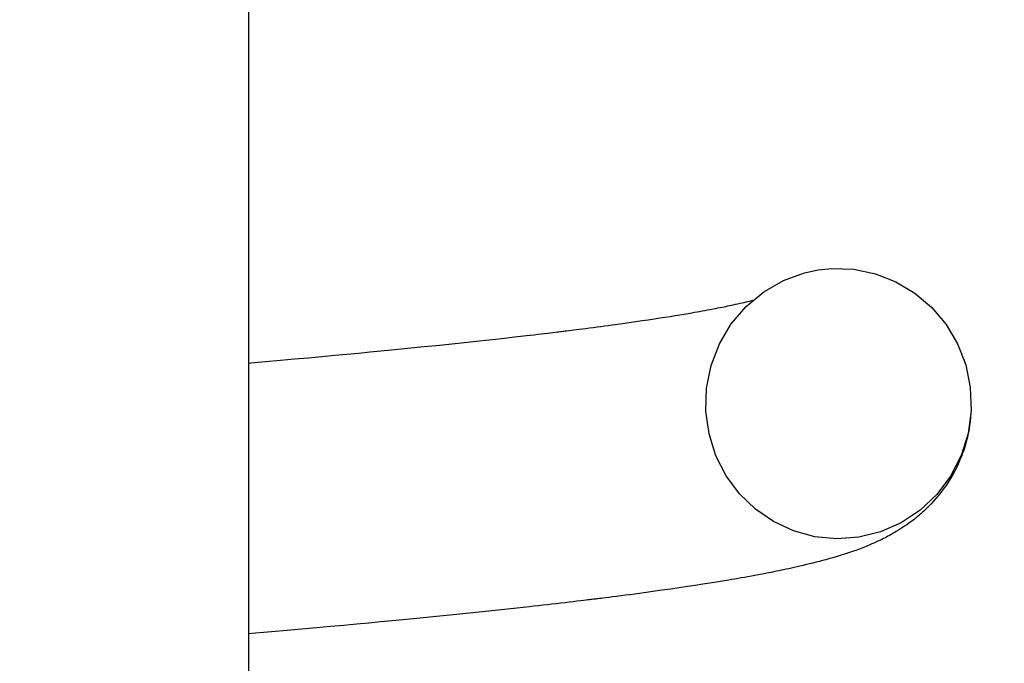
# Model space of a CAD drawing. Extents: x -169 to 2224, y 0 to 2796.
# Tile 153 of 256: x 1570.302 to 1570.593, y 408.284 to 408.474. Entities that reach past the tile are written whole.
import ezdxf

# ---------------------------------------------------------------- set-up
doc = ezdxf.new("R2010")
doc.units = 0
doc.header["$MEASUREMENT"] = 0
doc.header["$PDSIZE"] = 1
doc.layers.get('DEFPOINTS').update_dxf_attribs({"linetype": 'CONTINUOUS'})
for name, color, linetype in [('DIM', 3, 'CONTINUOUS'), ('PEAGRAVEL-HATCH', 3, 'CONTINUOUS'), ('SPILL-BUCKET', 1, 'CONTINUOUS')]:
    doc.layers.add(name, color=color, linetype=linetype)
doc.styles.add('SIMPLEX', font='simplex')
doc.dimstyles.new('DIM64', dxfattribs={"dimscale": 64, "dimtxt": 0.09375, "dimasz": 0.09375, "dimexe": 0.0625, "dimexo": 0.0625, "dimgap": 0.046875, "dimtad": 1, "dimdec": 4, "dimzin": 3, "dimdsep": 46, "dimlunit": 4, "dimtxsty": 'SIMPLEX', "dimcen": 0, "dimclrd": 256, "dimclre": 256, "dimclrt": 256, "dimadec": 0, "dimazin": 0, "dimtfac": 1, "dimtdec": 4, "dimtmove": 0, "dimatfit": 3, "dimfxl": 1, "dimfrac": 2, "dimtolj": 1, "dimtzin": 0, "dimarcsym": 0})

# ---------------------------------------------------------------- blocks, each defined once
blk = doc.blocks.new('*D19')
at = {"layer": 'DEFPOINTS', "color": 0, "transparency": 16777216}
for p in [(1294.36544, 414.28861), (1931.87181, 414.00736), (1931.87181, 136.51592)]:
    blk.add_point(p, dxfattribs=at)
at = {"layer": 'DIM', "lineweight": -2, "transparency": 16777216}
for p, q in [((1294.36544, 410.28861), (1294.36544, 132.51592)), ((1931.87181, 410.00736), (1931.87181, 132.51592)), ((1300.36544, 136.51592), (1925.87181, 136.51592))]:
    blk.add_line(p, q, dxfattribs=at)
at = {"layer": 'DIM', "transparency": 16777216}
for points in [[(1300.36544, 137.51592), (1300.36544, 135.51592), (1294.36544, 136.51592)], [(1925.87181, 137.51592), (1925.87181, 135.51592), (1931.87181, 136.51592)]]:
    blk.add_solid(points, dxfattribs=at)
at = {"layer": 'DIM', "transparency": 16777216, "insert": (1613.11863, 144.08735), "char_height": 6, "attachment_point": 5, "style": 'SIMPLEX'}
blk.add_mtext('\\A1;53\'-1 1/2" (F.V. TANK SLAB)', dxfattribs=at)

msp = doc.modelspace()

# ---------------------------------------------------------------- hatches: boundary and pattern name
at = {"layer": 'PEAGRAVEL-HATCH'}
h = msp.add_hatch(dxfattribs=at)
h.set_pattern_fill('AR-SAND', color=256, scale=7.5, style=0)
h.set_pattern_definition([(37.5, (1705.354, 373.979), (-0.47245, 14.4512), [0, -11.4, 0, -12.75, 0, -12.1875]), (7.5, (1705.354, 373.979), (13.2733, 21.166), [0, -6.15, 0, -10.275, 0, -3.9375]), (327.5, (1696.129, 373.979), (23.3561, 0.0424), [0, -3.75, 0, -13.5, 0, -17.625]), (317.5, (1696.129, 373.979), (22.546, 6.5826), [0, -1.875, 0, -8.85, 0, -10.125])])
h.paths.add_polyline_path([(1570.33517, 414.15822), (1595.38964, 414.15822), (1595.38964, 373.97898), (1570.33517, 373.97898)])
h = msp.add_hatch(dxfattribs=at)
h.set_pattern_fill('AR-SAND', color=256, scale=7.5, style=0)
h.set_pattern_definition([(37.5, (1719.884, 371.258), (-0.47245, 14.4512), [0, -11.4, 0, -12.75, 0, -12.1875]), (7.5, (1719.884, 371.258), (13.2733, 21.166), [0, -6.15, 0, -10.275, 0, -3.9375]), (327.5, (1710.659, 371.258), (23.3561, 0.0424), [0, -3.75, 0, -13.5, 0, -17.625]), (317.5, (1710.659, 371.258), (22.546, 6.5826), [0, -1.875, 0, -8.85, 0, -10.125])])
edge = h.paths.add_edge_path()
edge.add_line((1568.58487, 410.75736), (1580.85981, 410.75736))
edge.add_arc((1580.67252, 410.76619), 0.1875, 310.0001, 357.2985, ccw=False)
edge.add_line((1580.79304, 410.62256), (1580.16258, 410.09354))
edge.add_arc((1580.2831, 409.9499), 0.1875, 490.0001, 555.3809)
edge.add_line((1580.10232, 409.90017), (1580.25881, 409.33129))
edge.add_arc((1579.77672, 409.19867), 0.5, 360, 375.3809, ccw=False)
edge.add_line((1580.27672, 409.19867), (1580.27672, 409.01619))
edge.add_line((1580.27672, 409.01619), (1580.24672, 409.01619))
edge.add_line((1580.24672, 409.01619), (1580.24672, 408.39119))
edge.add_line((1580.24672, 408.39119), (1580.27672, 408.26619))
edge.add_line((1580.27672, 408.26619), (1580.37047, 408.26619))
edge.add_line((1580.37047, 408.26619), (1580.55797, 408.26619))
edge.add_line((1580.55797, 408.26619), (1580.55797, 406.05086))
edge.add_arc((1580.30797, 406.05086), 0.25, 284.9899, 360, ccw=False)
edge.add_arc((1592.36884, 361.00728), 46.38034, 464.989886, 465.707335)
edge.add_arc((1580.0427, 404.83739), 0.85, 465.70735, 540)
edge.add_line((1579.1927, 404.83739), (1579.1927, 402.62373))
edge.add_line((1579.1927, 402.62373), (1579.19257, 402.46304))
edge.add_line((1579.19257, 402.46304), (1579.35118, 402.46304))
edge.add_line((1579.35118, 402.46304), (1579.5427, 402.62373))
edge.add_line((1579.5427, 402.62373), (1579.5427, 403.66034))
edge.add_ellipse((1579.67162, 403.74985), major_axis=(0, 0.2), ratio=0.72086, start_angle=116.585, end_angle=251.0318)
edge.add_line((1579.80797, 403.63592), (1579.80797, 403.32673))
edge.add_arc((1579.74191, 403.31551), 0.06701, 238.5793, 369.64, ccw=False)
edge.add_arc((1579.68047, 403.20173), 0.0625, 424.903, 540)
edge.add_line((1579.61797, 403.20173), (1579.61797, 402.82673))
edge.add_arc((1579.68047, 402.82673), 0.0625, 540, 630)
edge.add_line((1579.68047, 402.76423), (1579.74797, 402.76423))
edge.add_arc((1579.74797, 402.70423), 0.06, 359.9798, 450, ccw=False)
edge.add_line((1579.80797, 402.70421), (1579.80449, 392.8692))
edge.add_arc((1633.72155, 263.94838), 139.74129, 472.6955788, 474.5798006)
edge.add_arc((1576.05085, 389.38903), 1.7, 465.56314, 540)
edge.add_line((1574.35085, 389.38903), (1574.35085, 381.7636))
edge.add_line((1574.35085, 381.7636), (1573.46739, 381.7636))
edge.add_line((1573.46739, 381.7636), (1573.23086, 381.7636))
edge.add_line((1573.23086, 381.7636), (1573.96739, 380.44837))
edge.add_line((1573.96739, 380.44837), (1573.96739, 380.05001))
edge.add_arc((1574.21739, 380.05001), 0.25, 540, 630)
edge.add_line((1574.21739, 379.80001), (1574.35085, 379.80001))
edge.add_line((1574.35085, 379.80001), (1574.35085, 378.2636))
edge.add_arc((1574.10085, 378.2636), 0.25, 270, 360, ccw=False)
edge.add_line((1574.10085, 378.0136), (1574.10085, 373.0014))
edge.add_line((1574.10085, 373.0014), (1573.4821, 373.0014))
edge.add_line((1573.4821, 373.0014), (1573.4821, 372.10422))
edge.add_line((1573.4821, 372.10422), (1573.35835, 372.10422))
edge.add_line((1573.35835, 372.10422), (1573.35835, 371.69133))
edge.add_line((1573.35835, 371.69133), (1572.84771, 371.65562))
edge.add_line((1572.84771, 371.65562), (1572.84771, 371.59375))
edge.add_line((1572.84771, 371.59375), (1572.78583, 371.59375))
edge.add_line((1572.78583, 371.59375), (1572.78583, 371.25844))
edge.add_line((1572.78583, 371.25844), (1572.29083, 371.25844))
edge.add_line((1572.29083, 371.25844), (1572.29083, 371.59375))
edge.add_line((1572.29083, 371.59375), (1572.22896, 371.59375))
edge.add_line((1572.22896, 371.59375), (1572.22896, 371.65562))
edge.add_line((1572.22896, 371.65562), (1572.10521, 371.65562))
edge.add_line((1572.10521, 371.65562), (1572.10521, 371.25844))
edge.add_line((1572.10521, 371.25844), (1568.58487, 371.25844))
edge.add_line((1568.58487, 371.25844), (1568.58487, 410.75736))
h.paths.add_polyline_path([(1572.30632, 371.86873, -0.575071), (1572.2848, 371.85475, 0.530011), (1572.24133, 371.82584), (1572.24133, 371.60959), (1572.83533, 371.60959), (1572.83533, 371.85709), (1572.78484, 371.85709, -0.351884), (1572.77034, 371.86873, 0.803218)], flags=16)
h.paths.add_polyline_path([(1572.64129, 371.81749, 1), (1572.43537, 371.81749, 1)], flags=0)

# ---------------------------------------------------------------- linework, layer by layer
at = {"layer": 'SPILL-BUCKET', "color": 7, "linetype": 'Continuous'}
for p, q in [((1570.36945, 408.74894), (1570.36945, 407.23848)), ((1570.52794, 408.39699), (1570.53422, 408.39928)), ((1570.53422, 408.39928), (1570.53822, 408.40013)), ((1570.53822, 408.40013), (1570.54228, 408.40055)), ((1570.54228, 408.40055), (1570.5488, 408.40033)), ((1570.5488, 408.40033), (1570.5552, 408.39901)), ((1570.52214, 408.39368), (1570.52794, 408.39699)), ((1570.5552, 408.39901), (1570.56129, 408.39664)), ((1570.56129, 408.39664), (1570.5669, 408.39329)), ((1570.5169, 408.38933), (1570.52214, 408.39368)), ((1570.51509, 408.39025), (1570.51572, 408.39039)), ((1570.51572, 408.39039), (1570.51631, 408.39053)), ((1570.51631, 408.39053), (1570.51688, 408.39067)), ((1570.51688, 408.39067), (1570.51742, 408.3908)), ((1570.51742, 408.3908), (1570.51794, 408.39093)), ((1570.51794, 408.39093), (1570.51895, 408.39119)), ((1570.5669, 408.39329), (1570.5719, 408.38902)), ((1570.50088, 408.38746), (1570.50162, 408.38759)), ((1570.50162, 408.38759), (1570.50236, 408.38772)), ((1570.50236, 408.38772), (1570.50313, 408.38786)), ((1570.50313, 408.38786), (1570.50389, 408.388)), ((1570.50389, 408.388), (1570.50469, 408.38814)), ((1570.50469, 408.38814), (1570.50548, 408.38829)), ((1570.50548, 408.38829), (1570.50629, 408.38844)), ((1570.50629, 408.38844), (1570.50709, 408.38859)), ((1570.50709, 408.38859), (1570.50784, 408.38873)), ((1570.50784, 408.38873), (1570.50856, 408.38888)), ((1570.50856, 408.38888), (1570.5092, 408.389)), ((1570.5092, 408.389), (1570.50983, 408.38912)), ((1570.50983, 408.38912), (1570.51038, 408.38924)), ((1570.51038, 408.38924), (1570.51092, 408.38935)), ((1570.51092, 408.38935), (1570.51145, 408.38946)), ((1570.51145, 408.38946), (1570.51197, 408.38957)), ((1570.51197, 408.38957), (1570.51254, 408.38969)), ((1570.51248, 408.38416), (1570.5169, 408.38933)), ((1570.51254, 408.38969), (1570.51309, 408.38981)), ((1570.51309, 408.38981), (1570.51378, 408.38996)), ((1570.51378, 408.38996), (1570.51444, 408.3901)), ((1570.51444, 408.3901), (1570.51509, 408.39025)), ((1570.5719, 408.38902), (1570.57614, 408.38399)), ((1570.48023, 408.38428), (1570.48228, 408.38457)), ((1570.48228, 408.38457), (1570.48422, 408.38485)), ((1570.48422, 408.38485), (1570.48612, 408.38512)), ((1570.48612, 408.38512), (1570.48792, 408.38539)), ((1570.48792, 408.38539), (1570.48969, 408.38565)), ((1570.48969, 408.38565), (1570.49133, 408.38591)), ((1570.49133, 408.38591), (1570.49295, 408.38616)), ((1570.49295, 408.38616), (1570.49444, 408.38639)), ((1570.49444, 408.38639), (1570.49589, 408.38663)), ((1570.49589, 408.38663), (1570.49722, 408.38684)), ((1570.49722, 408.38684), (1570.49852, 408.38706)), ((1570.49852, 408.38706), (1570.49971, 408.38726)), ((1570.49971, 408.38726), (1570.50088, 408.38746)), ((1570.45968, 408.38162), (1570.46034, 408.3817)), ((1570.46034, 408.3817), (1570.46099, 408.38178)), ((1570.46099, 408.38178), (1570.46143, 408.38184)), ((1570.46143, 408.38184), (1570.46187, 408.38189)), ((1570.46187, 408.38189), (1570.46223, 408.38193)), ((1570.46223, 408.38193), (1570.46258, 408.38198)), ((1570.46258, 408.38198), (1570.46294, 408.38202)), ((1570.46294, 408.38202), (1570.46329, 408.38207)), ((1570.46329, 408.38207), (1570.46382, 408.38213)), ((1570.46382, 408.38213), (1570.46435, 408.3822)), ((1570.46435, 408.3822), (1570.46505, 408.38228)), ((1570.46505, 408.38228), (1570.46575, 408.38237)), ((1570.46575, 408.38237), (1570.46661, 408.38248)), ((1570.46661, 408.38248), (1570.46748, 408.38259)), ((1570.46748, 408.38259), (1570.46844, 408.38271)), ((1570.46844, 408.38271), (1570.4694, 408.38283)), ((1570.4694, 408.38283), (1570.47051, 408.38298)), ((1570.47051, 408.38298), (1570.4716, 408.38312)), ((1570.4716, 408.38312), (1570.47273, 408.38327)), ((1570.47273, 408.38327), (1570.47386, 408.38342)), ((1570.47386, 408.38342), (1570.47495, 408.38356)), ((1570.47495, 408.38356), (1570.47604, 408.38371)), ((1570.47604, 408.38371), (1570.4771, 408.38385)), ((1570.4771, 408.38385), (1570.47815, 408.38399)), ((1570.47815, 408.38399), (1570.48023, 408.38428)), ((1570.50897, 408.37825), (1570.51248, 408.38416)), ((1570.57614, 408.38399), (1570.57954, 408.37823)), ((1570.43158, 408.37846), (1570.43698, 408.37904)), ((1570.43698, 408.37904), (1570.4408, 408.37945)), ((1570.4408, 408.37945), (1570.44454, 408.37986)), ((1570.44454, 408.37986), (1570.44825, 408.38028)), ((1570.44825, 408.38028), (1570.45188, 408.3807)), ((1570.45188, 408.3807), (1570.45302, 408.38083)), ((1570.45302, 408.38083), (1570.45414, 408.38096)), ((1570.45414, 408.38096), (1570.45521, 408.38109)), ((1570.45521, 408.38109), (1570.45627, 408.38121)), ((1570.45627, 408.38121), (1570.4572, 408.38133)), ((1570.4572, 408.38133), (1570.45812, 408.38143)), ((1570.45812, 408.38143), (1570.4589, 408.38153)), ((1570.4589, 408.38153), (1570.45968, 408.38162)), ((1570.40214, 408.37552), (1570.40543, 408.37584)), ((1570.40543, 408.37584), (1570.40869, 408.37615)), ((1570.40869, 408.37615), (1570.41172, 408.37644)), ((1570.41172, 408.37644), (1570.41471, 408.37674)), ((1570.41471, 408.37674), (1570.42043, 408.37731)), ((1570.42043, 408.37731), (1570.42603, 408.37788)), ((1570.42603, 408.37788), (1570.43158, 408.37846)), ((1570.50651, 408.37183), (1570.50897, 408.37825)), ((1570.57954, 408.37823), (1570.58195, 408.37199)), ((1570.37014, 408.37261), (1570.37457, 408.37301)), ((1570.37457, 408.37301), (1570.37895, 408.37339)), ((1570.37895, 408.37339), (1570.38315, 408.37377)), ((1570.38315, 408.37377), (1570.38729, 408.37414)), ((1570.38729, 408.37414), (1570.39118, 408.3745)), ((1570.39118, 408.3745), (1570.39502, 408.37485)), ((1570.39502, 408.37485), (1570.3986, 408.37519)), ((1570.3986, 408.37519), (1570.40214, 408.37552)), ((1570.58146, 408.37357), (1570.58152, 408.37336)), ((1570.58152, 408.37336), (1570.58159, 408.37314)), ((1570.58159, 408.37314), (1570.58173, 408.37266)), ((1570.36944, 408.37255), (1570.37014, 408.37261)), ((1570.50518, 408.36511), (1570.50651, 408.37183)), ((1570.58195, 408.37199), (1570.58331, 408.36533)), ((1570.50498, 408.35825), (1570.50518, 408.36511)), ((1570.58331, 408.36533), (1570.58355, 408.35854)), ((1570.58355, 408.35854), (1570.58264, 408.35173)), ((1570.50592, 408.35155), (1570.50498, 408.35825)), ((1570.58341, 408.35648), (1570.58328, 408.35524)), ((1570.5835, 408.35767), (1570.58341, 408.35648)), ((1570.58295, 408.35301), (1570.58276, 408.35202)), ((1570.58311, 408.354), (1570.58295, 408.35301)), ((1570.58328, 408.35524), (1570.58311, 408.354)), ((1570.50795, 408.3451), (1570.50592, 408.35155)), ((1570.58264, 408.35173), (1570.5806, 408.34518)), ((1570.58227, 408.34987), (1570.5821, 408.34921)), ((1570.58244, 408.35055), (1570.58227, 408.34987)), ((1570.5826, 408.35128), (1570.58244, 408.35055)), ((1570.58276, 408.35202), (1570.5826, 408.35128)), ((1570.58134, 408.34675), (1570.58103, 408.34587)), ((1570.58164, 408.34765), (1570.58134, 408.34675)), ((1570.58187, 408.34842), (1570.58164, 408.34765)), ((1570.5821, 408.34921), (1570.58187, 408.34842)), ((1570.51097, 408.33918), (1570.50795, 408.3451)), ((1570.5806, 408.34518), (1570.57748, 408.33907)), ((1570.58025, 408.34388), (1570.57947, 408.34214)), ((1570.58065, 408.34486), (1570.58025, 408.34388)), ((1570.58103, 408.34587), (1570.58065, 408.34486)), ((1570.57947, 408.34214), (1570.57863, 408.34046)), ((1570.51492, 408.33383), (1570.51097, 408.33918)), ((1570.57748, 408.33907), (1570.57338, 408.33358)), ((1570.57781, 408.33898), (1570.57694, 408.33754)), ((1570.57863, 408.34046), (1570.57781, 408.33898)), ((1570.5753, 408.33514), (1570.57456, 408.33416)), ((1570.57613, 408.33632), (1570.5753, 408.33514)), ((1570.57694, 408.33754), (1570.57613, 408.33632)), ((1570.51963, 408.32928), (1570.51492, 408.33383)), ((1570.57338, 408.33358), (1570.56846, 408.32894)), ((1570.57313, 408.33241), (1570.57245, 408.33164)), ((1570.57381, 408.33322), (1570.57313, 408.33241)), ((1570.57456, 408.33416), (1570.57381, 408.33322)), ((1570.52503, 408.32557), (1570.51963, 408.32928)), ((1570.57004, 408.32916), (1570.56956, 408.32871)), ((1570.57053, 408.32964), (1570.57004, 408.32916)), ((1570.57102, 408.33013), (1570.57053, 408.32964)), ((1570.57174, 408.33086), (1570.57102, 408.33013)), ((1570.57245, 408.33164), (1570.57174, 408.33086)), ((1570.56846, 408.32894), (1570.56281, 408.32519)), ((1570.56695, 408.32647), (1570.56654, 408.32615)), ((1570.56727, 408.32673), (1570.56695, 408.32647)), ((1570.56759, 408.32699), (1570.56727, 408.32673)), ((1570.56792, 408.32727), (1570.56759, 408.32699)), ((1570.56827, 408.32756), (1570.56792, 408.32727)), ((1570.56867, 408.32791), (1570.56827, 408.32756)), ((1570.56908, 408.32828), (1570.56867, 408.32791)), ((1570.56956, 408.32871), (1570.56908, 408.32828)), ((1570.53093, 408.32283), (1570.52503, 408.32557)), ((1570.56281, 408.32519), (1570.55672, 408.32253)), ((1570.56264, 408.3234), (1570.56199, 408.323)), ((1570.56324, 408.32379), (1570.56264, 408.3234)), ((1570.56385, 408.3242), (1570.56324, 408.32379)), ((1570.56448, 408.32463), (1570.56385, 408.3242)), ((1570.5651, 408.32507), (1570.56448, 408.32463)), ((1570.56562, 408.32545), (1570.5651, 408.32507)), ((1570.56613, 408.32584), (1570.56562, 408.32545)), ((1570.56654, 408.32615), (1570.56613, 408.32584)), ((1570.53721, 408.32111), (1570.53093, 408.32283)), ((1570.54373, 408.32047), (1570.53721, 408.32111)), ((1570.55026, 408.32093), (1570.54373, 408.32047)), ((1570.55672, 408.32253), (1570.55026, 408.32093)), ((1570.55763, 408.32057), (1570.55706, 408.32029)), ((1570.55805, 408.32078), (1570.55763, 408.32057)), ((1570.55848, 408.32101), (1570.55805, 408.32078)), ((1570.55892, 408.32124), (1570.55848, 408.32101)), ((1570.55937, 408.32148), (1570.55892, 408.32124)), ((1570.55985, 408.32174), (1570.55937, 408.32148)), ((1570.56033, 408.32201), (1570.55985, 408.32174)), ((1570.56084, 408.32231), (1570.56033, 408.32201)), ((1570.56136, 408.32262), (1570.56084, 408.32231)), ((1570.56199, 408.323), (1570.56136, 408.32262)), ((1570.55096, 408.31765), (1570.55045, 408.31746)), ((1570.55147, 408.31785), (1570.55096, 408.31765)), ((1570.55194, 408.31803), (1570.55147, 408.31785)), ((1570.55241, 408.31822), (1570.55194, 408.31803)), ((1570.55285, 408.3184), (1570.55241, 408.31822)), ((1570.5533, 408.31859), (1570.55285, 408.3184)), ((1570.55372, 408.31877), (1570.5533, 408.31859)), ((1570.55415, 408.31895), (1570.55372, 408.31877)), ((1570.55474, 408.31921), (1570.55415, 408.31895)), ((1570.55535, 408.31948), (1570.55474, 408.31921)), ((1570.55592, 408.31974), (1570.55535, 408.31948)), ((1570.55649, 408.32001), (1570.55592, 408.31974)), ((1570.55706, 408.32029), (1570.55649, 408.32001)), ((1570.54163, 408.3146), (1570.54109, 408.31445)), ((1570.54217, 408.31476), (1570.54163, 408.3146)), ((1570.54254, 408.31486), (1570.54217, 408.31476)), ((1570.5429, 408.31497), (1570.54254, 408.31486)), ((1570.54322, 408.31506), (1570.5429, 408.31497)), ((1570.54354, 408.31516), (1570.54322, 408.31506)), ((1570.54383, 408.31524), (1570.54354, 408.31516)), ((1570.54412, 408.31533), (1570.54383, 408.31524)), ((1570.54448, 408.31544), (1570.54412, 408.31533)), ((1570.54484, 408.31555), (1570.54448, 408.31544)), ((1570.54528, 408.31569), (1570.54484, 408.31555)), ((1570.54572, 408.31583), (1570.54528, 408.31569)), ((1570.5463, 408.31602), (1570.54572, 408.31583)), ((1570.54688, 408.3162), (1570.5463, 408.31602)), ((1570.54752, 408.31642), (1570.54688, 408.3162)), ((1570.54816, 408.31664), (1570.54752, 408.31642)), ((1570.54875, 408.31684), (1570.54816, 408.31664)), ((1570.54935, 408.31706), (1570.54875, 408.31684)), ((1570.5499, 408.31726), (1570.54935, 408.31706)), ((1570.55045, 408.31746), (1570.5499, 408.31726)), ((1570.53034, 408.3118), (1570.52951, 408.31162)), ((1570.53116, 408.31198), (1570.53034, 408.3118)), ((1570.53198, 408.31217), (1570.53116, 408.31198)), ((1570.53279, 408.31235), (1570.53198, 408.31217)), ((1570.53378, 408.31258), (1570.53279, 408.31235)), ((1570.53476, 408.31282), (1570.53378, 408.31258)), ((1570.53571, 408.31304), (1570.53476, 408.31282)), ((1570.53664, 408.31328), (1570.53571, 408.31304)), ((1570.53766, 408.31353), (1570.53664, 408.31328)), ((1570.53867, 408.3138), (1570.53766, 408.31353)), ((1570.53927, 408.31395), (1570.53867, 408.3138)), ((1570.53987, 408.31411), (1570.53927, 408.31395)), ((1570.54048, 408.31428), (1570.53987, 408.31411)), ((1570.54109, 408.31445), (1570.54048, 408.31428)), ((1570.51545, 408.30889), (1570.51452, 408.30872)), ((1570.51644, 408.30906), (1570.51545, 408.30889)), ((1570.51743, 408.30924), (1570.51644, 408.30906)), ((1570.51848, 408.30943), (1570.51743, 408.30924)), ((1570.51952, 408.30962), (1570.51848, 408.30943)), ((1570.5206, 408.30982), (1570.51952, 408.30962)), ((1570.52168, 408.31003), (1570.5206, 408.30982)), ((1570.5226, 408.3102), (1570.52168, 408.31003)), ((1570.5235, 408.31038), (1570.5226, 408.3102)), ((1570.52432, 408.31054), (1570.5235, 408.31038)), ((1570.52513, 408.31071), (1570.52432, 408.31054)), ((1570.52585, 408.31085), (1570.52513, 408.31071)), ((1570.52657, 408.311), (1570.52585, 408.31085)), ((1570.52727, 408.31114), (1570.52657, 408.311)), ((1570.52797, 408.31129), (1570.52727, 408.31114)), ((1570.52874, 408.31146), (1570.52797, 408.31129)), ((1570.52951, 408.31162), (1570.52874, 408.31146)), ((1570.49709, 408.30595), (1570.49461, 408.30559)), ((1570.49954, 408.30631), (1570.49709, 408.30595)), ((1570.50182, 408.30666), (1570.49954, 408.30631)), ((1570.50407, 408.30701), (1570.50182, 408.30666)), ((1570.50611, 408.30733), (1570.50407, 408.30701)), ((1570.50813, 408.30765), (1570.50611, 408.30733)), ((1570.50994, 408.30795), (1570.50813, 408.30765)), ((1570.51174, 408.30825), (1570.50994, 408.30795)), ((1570.51266, 408.3084), (1570.51174, 408.30825)), ((1570.51358, 408.30856), (1570.51266, 408.3084)), ((1570.51452, 408.30872), (1570.51358, 408.30856)), ((1570.47448, 408.30291), (1570.47394, 408.30284)), ((1570.47537, 408.30302), (1570.47448, 408.30291)), ((1570.47626, 408.30313), (1570.47537, 408.30302)), ((1570.47736, 408.30327), (1570.47626, 408.30313)), ((1570.47846, 408.30341), (1570.47736, 408.30327)), ((1570.47976, 408.30358), (1570.47846, 408.30341)), ((1570.48106, 408.30374), (1570.47976, 408.30358)), ((1570.48248, 408.30393), (1570.48106, 408.30374)), ((1570.48389, 408.30412), (1570.48248, 408.30393)), ((1570.48527, 408.3043), (1570.48389, 408.30412)), ((1570.48663, 408.30448), (1570.48527, 408.3043)), ((1570.48795, 408.30466), (1570.48663, 408.30448)), ((1570.48927, 408.30484), (1570.48795, 408.30466)), ((1570.49196, 408.30522), (1570.48927, 408.30484)), ((1570.49461, 408.30559), (1570.49196, 408.30522)), ((1570.45269, 408.30034), (1570.44812, 408.29984)), ((1570.45403, 408.30049), (1570.45269, 408.30034)), ((1570.45537, 408.30064), (1570.45403, 408.30049)), ((1570.4567, 408.30079), (1570.45537, 408.30064)), ((1570.45803, 408.30094), (1570.4567, 408.30079)), ((1570.45935, 408.30109), (1570.45803, 408.30094)), ((1570.46066, 408.30125), (1570.45935, 408.30109)), ((1570.46197, 408.3014), (1570.46066, 408.30125)), ((1570.46327, 408.30155), (1570.46197, 408.3014)), ((1570.46449, 408.30169), (1570.46327, 408.30155)), ((1570.46571, 408.30184), (1570.46449, 408.30169)), ((1570.46676, 408.30197), (1570.46571, 408.30184)), ((1570.4678, 408.30209), (1570.46676, 408.30197)), ((1570.46868, 408.3022), (1570.4678, 408.30209)), ((1570.46955, 408.3023), (1570.46868, 408.3022)), ((1570.47003, 408.30236), (1570.46955, 408.3023)), ((1570.47051, 408.30242), (1570.47003, 408.30236)), ((1570.47092, 408.30247), (1570.47051, 408.30242)), ((1570.47132, 408.30252), (1570.47092, 408.30247)), ((1570.47166, 408.30256), (1570.47132, 408.30252)), ((1570.472, 408.3026), (1570.47166, 408.30256)), ((1570.4723, 408.30264), (1570.472, 408.3026)), ((1570.47259, 408.30267), (1570.4723, 408.30264)), ((1570.47299, 408.30272), (1570.47259, 408.30267)), ((1570.4734, 408.30277), (1570.47299, 408.30272)), ((1570.47394, 408.30284), (1570.4734, 408.30277)), ((1570.42131, 408.29706), (1570.41835, 408.29677)), ((1570.42423, 408.29735), (1570.42131, 408.29706)), ((1570.42914, 408.29785), (1570.42423, 408.29735)), ((1570.43397, 408.29834), (1570.42914, 408.29785)), ((1570.43876, 408.29883), (1570.43397, 408.29834)), ((1570.44346, 408.29933), (1570.43876, 408.29883)), ((1570.44812, 408.29984), (1570.44346, 408.29933)), ((1570.39375, 408.29446), (1570.38967, 408.29409)), ((1570.39778, 408.29483), (1570.39375, 408.29446)), ((1570.4015, 408.29517), (1570.39778, 408.29483)), ((1570.40518, 408.29551), (1570.4015, 408.29517)), ((1570.40862, 408.29584), (1570.40518, 408.29551)), ((1570.41203, 408.29616), (1570.40862, 408.29584)), ((1570.41521, 408.29647), (1570.41203, 408.29616)), ((1570.41835, 408.29677), (1570.41521, 408.29647)), ((1570.37158, 408.2925), (1570.36945, 408.29232)), ((1570.37628, 408.29291), (1570.37158, 408.2925)), ((1570.38094, 408.29332), (1570.37628, 408.29291)), ((1570.38532, 408.2937), (1570.38094, 408.29332)), ((1570.38967, 408.29409), (1570.38532, 408.2937))]:
    msp.add_line(p, q, dxfattribs=at)

# ---------------------------------------------------------------- dimensions: what is measured, and where the dimension line sits
at = {"layer": 'DIM'}
dim = msp.add_linear_dim(base=(1931.87181, 136.51592), p1=(1294.36544, 414.28861), p2=(1931.87181, 414.00736), angle=0, text='<> (F.V. TANK SLAB)', dimstyle='DIM64', dxfattribs=at)
dim.commit()
dim.dimension.update_dxf_attribs({"geometry": '*D19', "text_midpoint": (1613.11863, 144.08735)})

doc.saveas('drawing.dxf')
